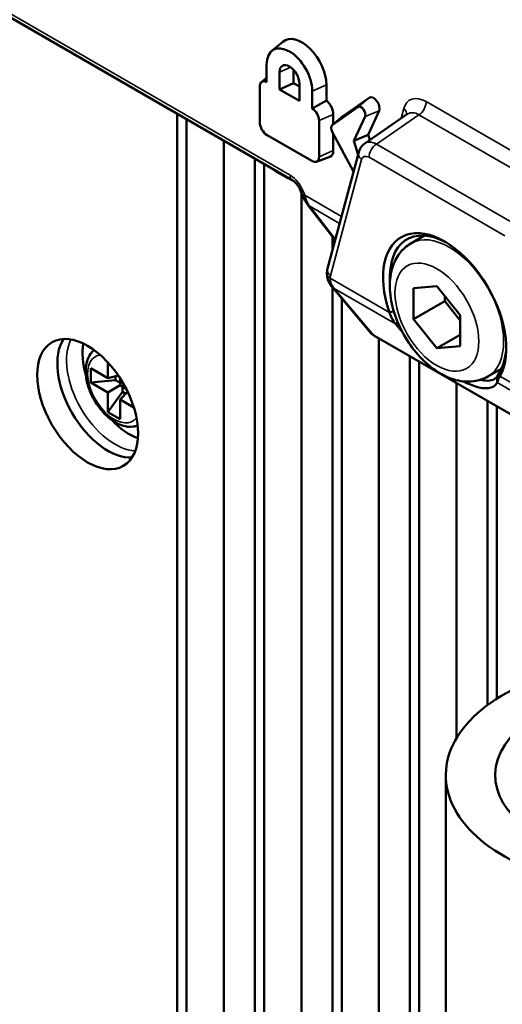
# Model space of a CAD drawing. Header units: millimetres. Extents: x 0 to 5104, y -184 to 1188.
# Tile 189 of 221: x 1345 to 1360, y 610 to 640. Entities that reach past the tile are written whole.
import ezdxf

# ---------------------------------------------------------------- set-up
doc = ezdxf.new("R2010")
doc.units = ezdxf.units.MM
doc.header["$LTSCALE"] = 2
doc.layers.add('Sichtbar (ISO)', color=7, linetype='Continuous', lineweight=50)
doc.layers.add('Sichtbar schmal (ISO)', color=7, linetype='Continuous', lineweight=35)

msp = doc.modelspace()

# ---------------------------------------------------------------- linework, layer by layer
at = {"layer": 'Sichtbar (ISO)'}
for p, q in [((1353.588, 635.444), (1344.495, 640.694)), ((1352.965, 639.368), (1353.301, 639.648)), ((1352.808, 638.424), (1352.808, 638.951)), ((1352.652, 638.422), (1352.808, 638.552)), ((1353.2, 638.725), (1353.2, 638.198)), ((1353.63, 638.792), (1353.63, 638.385)), ((1352.603, 637.194), (1352.603, 638.29)), ((1353.63, 638.385), (1353.2, 638.198)), ((1353.804, 638.285), (1353.63, 638.385)), ((1353.804, 637.85), (1353.804, 638.376)), ((1354.626, 638.337), (1354.626, 637.862)), ((1353.2, 638.198), (1353.804, 637.85)), ((1354.196, 638.15), (1354.196, 637.623)), ((1355.141, 637.398), (1355.919, 637.947)), ((1354.803, 637.117), (1355.582, 637.666)), ((1350.091, 637.463), (1350.091, 593.718)), ((1354.799, 637.114), (1355.135, 637.394)), ((1354.831, 637.439), (1354.831, 637.14)), ((1355.8, 637.38), (1355.46, 636.636)), ((1355.791, 636.561), (1357.088, 637.454)), ((1356.226, 637.546), (1355.895, 636.821)), ((1350.374, 637.3), (1350.374, 593.881)), ((1354.401, 637.252), (1354.401, 636.155)), ((1354.182, 636.029), (1352.822, 636.814)), ((1355.45, 635.712), (1354.803, 636.914)), ((1354.831, 636.862), (1354.831, 636.343)), ((1355.895, 636.821), (1355.46, 636.636)), ((1355.895, 636.821), (1355.942, 636.665)), ((1351.506, 636.646), (1351.506, 594.605)), ((1355.46, 636.636), (1355.585, 636.218)), ((1355.961, 636.6), (1355.961, 636.6)), ((1354.321, 636.006), (1354.731, 636.157)), ((1354.66, 632.764), (1355.605, 636.291)), ((1352.448, 595.464), (1352.448, 636.102)), ((1352.731, 595.627), (1352.731, 635.939)), ((1353.418, 635.522), (1353.107, 635.701)), ((1353.893, 635), (1353.852, 635.104)), ((1353.863, 635.078), (1353.863, 596.223)), ((1354.889, 633.619), (1354.073, 634.677)), ((1357.191, 633.525), (1357.6, 633.761)), ((1354.805, 633.306), (1354.805, 633.727)), ((1354.805, 596.047), (1354.805, 632.193)), ((1355.987, 630.794), (1354.827, 632.167)), ((1357.98, 632.229), (1357.273, 632.166)), ((1357.273, 632.166), (1357.273, 631.223)), ((1358.687, 631.349), (1357.98, 632.229)), ((1355.088, 596.058), (1355.088, 631.858)), ((1357.273, 631.223), (1358.216, 631.767)), ((1358.216, 631.767), (1358.216, 631.936)), ((1358.687, 631.181), (1358.216, 631.767)), ((1356.54, 631.431), (1356.67, 631.47)), ((1356.792, 631.127), (1356.722, 631.081)), ((1357.273, 631.223), (1357.98, 630.343)), ((1358.687, 630.407), (1358.687, 631.349)), ((1360.839, 627.976), (1356.064, 630.732)), ((1356.22, 630.643), (1356.22, 594.987)), ((1357.98, 630.343), (1358.687, 630.752)), ((1357.98, 630.343), (1358.687, 630.407)), ((1347.986, 629.436), (1347.986, 629.914)), ((1357.162, 593.175), (1357.162, 630.098)), ((1357.445, 593.215), (1357.445, 629.935)), ((1347.468, 629.735), (1347.986, 629.436)), ((1347.468, 629.299), (1347.468, 629.735)), ((1359.524, 629.483), (1359.934, 629.72)), ((1359.892, 629.496), (1359.902, 629.661)), ((1347.468, 629.299), (1348.222, 629.376)), ((1347.986, 629), (1347.468, 629.299)), ((1348.307, 629.51), (1347.986, 629.436)), ((1348.222, 629.49), (1348.222, 629.376)), ((1348.222, 629.376), (1348.364, 629.295)), ((1348.364, 629.425), (1348.364, 629.218)), ((1358.577, 629.282), (1358.577, 618.506)), ((1359.821, 629.512), (1359.811, 629.298)), ((1347.986, 629), (1348.364, 629.218)), ((1347.986, 628.401), (1348.43, 629.016)), ((1347.986, 628.401), (1347.986, 629)), ((1348.364, 629.218), (1348.543, 629.114)), ((1348.588, 629.023), (1348.364, 628.782)), ((1348.43, 629.016), (1348.43, 629.179)), ((1348.529, 628.959), (1348.43, 629.016)), ((1348.364, 628.782), (1348.364, 628.184)), ((1348.778, 628.543), (1348.364, 628.782)), ((1359.519, 628.737), (1359.519, 619.51)), ((1348.364, 628.184), (1347.986, 628.401)), ((1359.802, 619.704), (1359.802, 628.574)), ((1358.25, 617.379), (1358.25, 605.567))]:
    msp.add_line(p, q, dxfattribs=at)
for centre, major_axis, ratio, start_param, end_param in [((1353.879, 638.768), (-0.528, 0.915), 0.57735, 3.926991, 6.382727), ((1353.502, 638.551), (-0.491, 0.85), 0.57735, 3.926991, 7.068583), ((1353.502, 638.551), (-0.213, 0.37), 0.57735, 3.926991, 7.068583), ((1352.822, 638.163), (-0.155, 0.269), 0.57735, 5.561722, 7.068583), ((1356.056, 637.726), (-0.13, 0.225), 0.57735, 3.531631, 6.335545), ((1354.559, 637.596), (0.193, -0.334), 0.57735, 0.785398, 2.107583), ((1355.679, 637.508), (-0.093, 0.16), 0.57735, 3.531631, 6.335545), ((1354.182, 637.378), (0.155, -0.269), 0.57735, 0.785398, 2.292259), ((1355.278, 637.177), (-0.13, 0.225), 0.57735, 0.05236, 0.099542), ((1352.822, 637.067), (-0.155, 0.269), 0.57735, 0.785398, 2.356194), ((1354.901, 636.959), (-0.093, 0.16), 0.57735, 0.05236, 1.518436), ((1356.155, 636.002), (-0.356, 0.564), 0.573229, 0.022836, 0.028032), ((1354.182, 636.282), (0.155, -0.269), 0.57735, 5.497787, 7.068583), ((1354.559, 636.5), (0.193, -0.334), 0.57735, 6.183644, 7.068583), ((1353.559, 635.604), (0.204, -0.006), 0.576658, 3.961611, 4.463023), ((1358.216, 631.422), (-1.322, 2.291), 0.57735, 3.467036, 7.528538), ((1358.318, 631.481), (-1.25, 2.165), 0.57735, 5.52636, 7.136431), ((1354.974, 632.608), (-0.333, -0.004), 0.568237, 0, 0.000205), ((1355.043, 632.431), (-0.266, -0.2), 0.252475, 6.28313, 6.283185), ((1356.383, 630.841), (-0.428, 0.037), 0.454353, 0.427981, 0.770762), ((1347.986, 629), (1.083, -1.876), 0.57735, 3.428349, 5.996429), ((1348.646, 629.381), (1.012, -1.753), 0.57735, 3.74914, 4.315512), ((1358.318, 631.481), (1.25, -2.165), 0.57735, 0.325443, 0.756826), ((1348.646, 629.381), (1.012, -1.753), 0.57735, 5.109266, 5.675638), ((1364.25, 617.379), (6, 0), 0.57735, 2.26062, 7.128354), ((1364.25, 617.379), (-4.5, 0), 0.57735, 5.824517, 10.048606)]:
    msp.add_ellipse(centre, major_axis=major_axis, ratio=ratio, start_param=start_param, end_param=end_param, dxfattribs=at)
msp.add_ellipse((1347.374, 628.646), major_axis=(1.083, -1.876), ratio=0.57735, dxfattribs=at)
for points, degree in [([(1354.626, 637.862), (1354.391, 637.734), (1354.196, 637.623)], 2), ([(1354.073, 634.677), (1353.999, 634.773), (1353.938, 634.884), (1353.893, 635)], 3), ([(1354.641, 632.603), (1354.64, 632.658), (1354.646, 632.712), (1354.66, 632.764)], 3), ([(1354.827, 632.167), (1354.809, 632.188), (1354.793, 632.209), (1354.776, 632.23)], 3), ([(1356.927, 630.842), (1356.856, 630.922), (1356.788, 631.002), (1356.722, 631.081)], 3)]:
    msp.add_open_spline(points, degree=degree, dxfattribs=at)
for points, knots in [([(1355.605, 636.291), (1355.621, 636.349), (1355.647, 636.406), (1355.712, 636.495), (1355.749, 636.531), (1355.791, 636.559)], [0.0000013, 0.0000013, 0.0000013, 0.0000013, 0.02885961, 0.02885961, 0.05285604, 0.05285604, 0.05285604, 0.05285604]), ([(1352.999, 635.784), (1353.002, 635.781), (1353.006, 635.777), (1353.037, 635.747), (1353.07, 635.723), (1353.107, 635.701)], [-0.02707985, -0.02707985, -0.02707985, -0.02707985, -0.02376849, -0.02376849, 0, 0, 0, 0]), ([(1353.852, 635.104), (1353.839, 635.138), (1353.823, 635.172), (1353.786, 635.237), (1353.765, 635.269), (1353.72, 635.329), (1353.695, 635.357), (1353.647, 635.403), (1353.624, 635.421), (1353.599, 635.438), (1353.593, 635.441), (1353.588, 635.444)], [0, 0, 0, 0, 0.0167687, 0.0167687, 0.03380705, 0.03380705, 0.05162814, 0.05162814, 0.06865538, 0.06865538, 0.07334861, 0.07334861, 0.07334861, 0.07334861]), ([(1357.191, 633.525), (1357.06, 633.449), (1356.945, 633.347), (1356.754, 633.101), (1356.682, 632.955), (1356.574, 632.615), (1356.549, 632.417), (1356.554, 631.986), (1356.591, 631.75), (1356.722, 631.281), (1356.817, 631.048), (1357.052, 630.608), (1357.191, 630.4), (1357.506, 630.023), (1357.682, 629.855), (1358.061, 629.577), (1358.265, 629.466), (1358.679, 629.337), (1358.889, 629.31), (1359.246, 629.359), (1359.393, 629.407), (1359.524, 629.483)], [2.356194, 2.356194, 2.356194, 2.356194, 2.586991, 2.586991, 2.840873, 2.840873, 3.153618, 3.153618, 3.510149, 3.510149, 3.867859, 3.867859, 4.221455, 4.221455, 4.577244, 4.577244, 4.936981, 4.936981, 5.265838, 5.265838, 5.497787, 5.497787, 5.497787, 5.497787]), ([(1354.776, 632.23), (1354.732, 632.29), (1354.695, 632.356), (1354.653, 632.483), (1354.642, 632.543), (1354.641, 632.603)], [0, 0, 0, 0, 0.03396202, 0.03396202, 0.06186546, 0.06186546, 0.06186546, 0.06186546]), ([(1356.722, 631.081), (1356.68, 631.136), (1356.642, 631.194), (1356.582, 631.312), (1356.558, 631.371), (1356.54, 631.431)], [-0.06351262, -0.06351262, -0.06351262, -0.06351262, -0.02995543, -0.02995543, 0, 0, 0, 0]), ([(1347.568, 630.289), (1347.529, 630.256), (1347.495, 630.218), (1347.41, 630.103), (1347.372, 630.016), (1347.32, 629.816), (1347.31, 629.699), (1347.325, 629.449), (1347.35, 629.316), (1347.433, 629.051), (1347.49, 628.919), (1347.628, 628.67), (1347.709, 628.553), (1347.89, 628.342), (1347.989, 628.248), (1348.2, 628.095), (1348.311, 628.035), (1348.535, 627.962), (1348.647, 627.947), (1348.804, 627.967), (1348.849, 627.978), (1348.893, 627.994)], [2.455458, 2.455458, 2.455458, 2.455458, 2.607826, 2.607826, 2.884271, 2.884271, 3.209783, 3.209783, 3.55545, 3.55545, 3.898509, 3.898509, 4.239179, 4.239179, 4.581576, 4.581576, 4.927414, 4.927414, 5.258224, 5.258224, 5.398524, 5.398524, 5.398524, 5.398524]), ([(1359.821, 629.512), (1359.83, 629.53), (1359.841, 629.551), (1359.868, 629.601), (1359.884, 629.629), (1359.902, 629.661)], [0, 0, 0, 0, 0.02713474, 0.02713474, 0.05337429, 0.05337429, 0.05337429, 0.05337429]), ([(1359.811, 629.298), (1359.767, 629.215), (1359.691, 629.16), (1359.482, 629.116), (1359.352, 629.126), (1359.07, 629.204), (1358.93, 629.26), (1358.779, 629.336)], [-0.7868489, -0.7868489, -0.7868489, -0.7868489, -0.6593782, -0.6593782, -0.5344292, -0.5344292, -0.4338139, -0.4338139, -0.4338139, -0.4338139]), ([(1359.305, 629.386), (1359.358, 629.373), (1359.408, 629.364), (1359.546, 629.352), (1359.623, 629.361), (1359.746, 629.412), (1359.793, 629.455), (1359.821, 629.512)], [0.5221454, 0.5221454, 0.5221454, 0.5221454, 0.5670919, 0.5670919, 0.6566042, 0.6566042, 0.7479304, 0.7479304, 0.7479304, 0.7479304]), ([(1359.892, 629.496), (1359.873, 629.457), (1359.858, 629.421), (1359.83, 629.354), (1359.819, 629.323), (1359.811, 629.298)], [-0.06358136, -0.06358136, -0.06358136, -0.06358136, -0.03360092, -0.03360092, 0, 0, 0, 0])]:
    msp.add_open_spline(points, degree=3, knots=knots, dxfattribs=at)
at = {"layer": 'Sichtbar schmal (ISO)'}
for p, q in [((1344.527, 640.788), (1353.519, 635.596)), ((1353.541, 638.873), (1353.2, 638.725)), ((1354.626, 638.337), (1354.196, 638.15)), ((1355.919, 637.947), (1355.582, 637.666)), ((1357.656, 637.829), (1361.887, 635.386)), ((1354.831, 637.439), (1354.401, 637.252)), ((1355.141, 637.398), (1354.803, 637.117)), ((1356.226, 637.546), (1355.8, 637.38)), ((1357.433, 637.429), (1356.142, 636.54)), ((1356.894, 637.321), (1356.974, 637.619)), ((1361.664, 634.986), (1357.433, 637.429)), ((1356.142, 636.54), (1360.265, 634.159)), ((1354.831, 636.343), (1354.401, 636.155)), ((1355.691, 636.069), (1354.746, 632.542)), ((1360.042, 633.758), (1355.919, 636.139)), ((1353.418, 635.522), (1353.413, 635.545)), ((1353.927, 635.089), (1353.968, 634.985)), ((1353.968, 634.985), (1355.083, 634.341)), ((1355.026, 634.129), (1354.118, 634.653)), ((1354.118, 634.653), (1354.896, 633.644)), ((1354.738, 632.472), (1356.54, 631.431)), ((1356.722, 631.081), (1354.863, 632.155)), ((1354.863, 632.155), (1356.064, 630.732)), ((1361.199, 628.497), (1359.811, 629.298)), ((1359.892, 629.496), (1361.222, 628.728))]:
    msp.add_line(p, q, dxfattribs=at)
for centre, major_axis, ratio, start_param, end_param in [((1357.657, 637.011), (-0.501, 0.868), 0.576137, 5.4994, 6.806294), ((1357.42, 637.693), (0.167, 0.289), 0.57735, 3.979351, 5.497787), ((1356.738, 637.483), (0.322, -0.086), 0.707107, 0.18242, 0.955317), ((1357.422, 636.875), (-0.311, 0.593), 0.577771, 5.523011, 6.352979), ((1356.155, 636.002), (-0.356, 0.564), 0.573229, 5.476053, 6.306021), ((1356.154, 636.275), (0.167, 0.289), 0.57735, 0.837758, 2.356194), ((1355.927, 636.205), (-0.322, 0.086), 0.707107, 0.000035, 0.955317), ((1355.919, 635.866), (-0.167, 0.289), 0.576137, 5.4994, 6.806294), ((1352.245, 635.27), (0.833, -1.444), 0.57789, 1.536112, 1.5565), ((1353.519, 635.052), (-0.333, 0.578), 0.577701, 4.451704, 5.497942), ((1353.755, 635.732), (-0.167, -0.289), 0.57735, 5.497787, 6.283188), ((1354.163, 635.225), (-0.311, -0.121), 0.211084, 6.283184, 6.915061), ((1354.203, 635.121), (-0.311, -0.121), 0.211084, 0, 0.631875), ((1354.657, 635.403), (-0.043, -1.059), 0.698486, 5.146576, 5.527083), ((1354.337, 634.881), (-0.264, -0.204), 0.397801, 6.28318, 6.64136), ((1358.357, 631.504), (-1.167, 2.021), 0.57735, 3.141593, 6.283185), ((1354.982, 632.678), (-0.322, 0.086), 0.707107, 0, 0.955317), ((1354.974, 632.608), (-0.333, -0.004), 0.568237, 0.000205, 0.777688), ((1354.974, 632.34), (-0.167, 0.289), 0.577727, 0.522699, 0.799787), ((1355.043, 632.431), (-0.266, -0.2), 0.252475, 0, 0.403407), ((1355.356, 632.932), (0.141, -1.107), 0.68127, 5.321189, 5.400161), ((1355.081, 632.382), (-0.255, -0.215), 0.290292, 0, 0.342781), ((1348.202, 629.124), (1.04, -1.801), 0.57735, 3.493108, 5.93167), ((1348.175, 629.109), (-0.567, 0.981), 0.57735, 6.049543, 9.65842)]:
    msp.add_ellipse(centre, major_axis=major_axis, ratio=ratio, start_param=start_param, end_param=end_param, dxfattribs=at)
msp.add_ellipse((1357.98, 631.286), major_axis=(0.9, -1.559), ratio=0.57735, dxfattribs=at)
msp.add_open_spline([(1354.738, 632.472), (1354.739, 632.429), (1354.746, 632.386), (1354.759, 632.344), (1354.773, 632.302), (1354.792, 632.26), (1354.818, 632.22)], degree=3, knots=[0, 0, 0, 0, 0.500761, 0.500761, 0.500761, 1, 1, 1, 1], dxfattribs=at)

doc.saveas('drawing.dxf')
